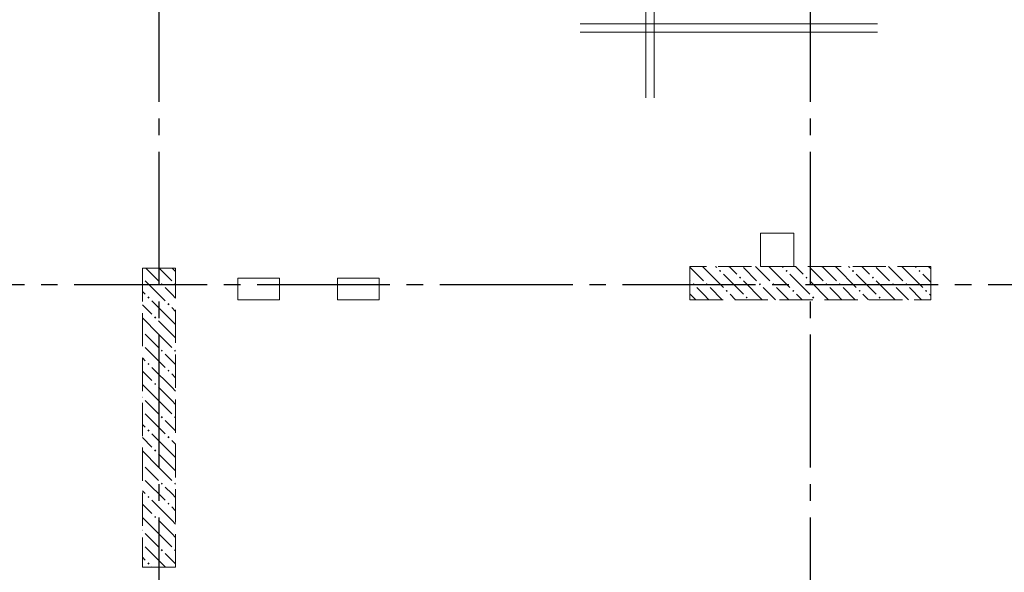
# Model space of a CAD drawing. Header units: millimetres. Extents: x 0 to 60833, y 0 to 42000.
# Tile 9 of 23: x 16882 to 22808, y 25370 to 28695. Entities that reach past the tile are written whole.
import ezdxf

# ---------------------------------------------------------------- set-up
doc = ezdxf.new("R2010")
doc.units = ezdxf.units.MM
doc.linetypes.add('______2', pattern=[270, 200, -70])
doc.linetypes.add('______5', pattern=[1100, 800, -100, 100, -100])
doc.layers.add('ЖБ Перекрытие верхний уровень', color=7, linetype='Continuous', lineweight=25, true_color=0xe0e0ff)
for name, color, linetype, lineweight in [('ЖБ Пилон', 180, 'Continuous', 25), ('Обрамление проемов стержнями', 7, 'Continuous', 25), ('Оси', 40, '______5', 18)]:
    doc.layers.add(name, color=color, linetype=linetype, lineweight=lineweight)

msp = doc.modelspace()

# ---------------------------------------------------------------- hatches: boundary and pattern name
at = {"layer": 'ЖБ Пилон', "linetype": 'Continuous', "lineweight": 18, "transparency": 33554687}
for points in [[(17620, 27146.6), (17623.4, 27143.1), (17620, 27139.7)], [(21090.5, 27183.1), (21097, 27189.6), (21103.4, 27183.1), (21097, 27176.6)], [(21210.5, 27143.1), (21216.9, 27149.6), (21223.4, 27143.1), (21216.9, 27136.6)], [(21490.5, 27183.1), (21497, 27189.6), (21503.4, 27183.1), (21497, 27176.6)], [(21610.5, 27143.1), (21616.9, 27149.6), (21623.4, 27143.1), (21616.9, 27136.6)], [(21890.5, 27183.1), (21897, 27189.6), (21903.4, 27183.1), (21897, 27176.6)], [(22010.5, 27143.1), (22016.9, 27149.6), (22023.4, 27143.1), (22016.9, 27136.6)], [(22290.5, 27183.1), (22297, 27189.6), (22303.4, 27183.1), (22297, 27176.6)], [(17730.5, 27103.1), (17737, 27109.6), (17743.5, 27103.1), (17737, 27096.6)], [(17810.5, 27103.1), (17816.9, 27109.6), (17820, 27106.6), (17820, 27099.7), (17816.9, 27096.6)], [(20930.5, 27103.1), (20937, 27109.6), (20943.5, 27103.1), (20937, 27096.6)], [(21010.5, 27103.1), (21016.9, 27109.6), (21023.4, 27103.1), (21016.9, 27096.6)], [(21330.5, 27103.1), (21337, 27109.6), (21343.5, 27103.1), (21337, 27096.6)], [(21410.5, 27103.1), (21416.9, 27109.6), (21423.4, 27103.1), (21416.9, 27096.6)], [(21730.5, 27103.1), (21737, 27109.6), (21743.5, 27103.1), (21737, 27096.6)], [(21810.5, 27103.1), (21816.9, 27109.6), (21823.4, 27103.1), (21816.9, 27096.6)], [(22130.5, 27103.1), (22137, 27109.6), (22143.5, 27103.1), (22137, 27096.6)], [(22210.5, 27103.1), (22216.9, 27109.6), (22223.4, 27103.1), (22216.9, 27096.6)], [(17650.5, 27023.1), (17657, 27029.6), (17663.5, 27023.1), (17657, 27016.6)], [(21130.5, 27063.1), (21137, 27069.6), (21143.5, 27063.1), (21137, 27056.6)], [(21250.5, 27023.1), (21257, 27029.6), (21263.5, 27023.1), (21257, 27016.6)], [(21530.5, 27063.1), (21537, 27069.6), (21543.5, 27063.1), (21537, 27056.6)], [(21650.5, 27023.1), (21657, 27029.6), (21663.5, 27023.1), (21657, 27016.6)], [(21930.5, 27063.1), (21937, 27069.6), (21943.5, 27063.1), (21937, 27056.6)], [(22050.5, 27023.1), (22057, 27029.6), (22063.5, 27023.1), (22057, 27016.6)], [(22330.5, 27063.1), (22337, 27069.6), (22343.5, 27063.1), (22337, 27056.6)], [(17770.5, 26983.1), (17777, 26989.6), (17783.5, 26983.1), (17777, 26976.6)], [(17690.5, 26903.1), (17697, 26909.6), (17703.4, 26903.1), (17697, 26896.6)], [(17620, 26826.6), (17623.4, 26823.1), (17620, 26819.7)], [(17620, 26746.6), (17623.4, 26743.1), (17620, 26739.7)], [(17730.5, 26703.1), (17737, 26709.6), (17743.5, 26703.1), (17737, 26696.6)], [(17810.5, 26703.1), (17816.9, 26709.6), (17820, 26706.6), (17820, 26699.7), (17816.9, 26696.6)], [(17650.5, 26623.1), (17657, 26629.6), (17663.5, 26623.1), (17657, 26616.6)], [(17770.5, 26583.1), (17777, 26589.6), (17783.5, 26583.1), (17777, 26576.6)], [(17690.5, 26503.1), (17697, 26509.6), (17703.4, 26503.1), (17697, 26496.6)], [(17620, 26426.6), (17623.4, 26423.1), (17620, 26419.7)], [(17620, 26346.6), (17623.4, 26343.1), (17620, 26339.7)], [(17730.5, 26303.1), (17737, 26309.6), (17743.5, 26303.1), (17737, 26296.6)], [(17810.5, 26303.1), (17816.9, 26309.6), (17820, 26306.6), (17820, 26299.7), (17816.9, 26296.6)], [(17650.5, 26223.1), (17657, 26229.6), (17663.5, 26223.1), (17657, 26216.6)], [(17770.5, 26183.1), (17777, 26189.6), (17783.5, 26183.1), (17777, 26176.6)], [(17690.5, 26103.1), (17697, 26109.6), (17703.4, 26103.1), (17697, 26096.6)], [(17620, 26026.6), (17623.4, 26023.1), (17620, 26019.7)], [(17620, 25946.6), (17623.4, 25943.1), (17620, 25939.7)], [(17730.5, 25903.1), (17737, 25909.6), (17743.5, 25903.1), (17737, 25896.6)], [(17810.5, 25903.1), (17816.9, 25909.6), (17820, 25906.6), (17820, 25899.7), (17816.9, 25896.6)], [(17650.5, 25823.1), (17657, 25829.6), (17663.5, 25823.1), (17657, 25816.6)], [(17770.5, 25783.1), (17777, 25789.6), (17783.5, 25783.1), (17777, 25776.6)], [(17690.5, 25703.1), (17697, 25709.6), (17703.4, 25703.1), (17697, 25696.6)], [(17620, 25626.6), (17623.4, 25623.1), (17620, 25619.7)], [(17620, 25546.6), (17623.4, 25543.1), (17620, 25539.7)], [(17730.5, 25503.1), (17737, 25509.6), (17743.5, 25503.1), (17737, 25496.6)], [(17810.5, 25503.1), (17816.9, 25509.6), (17820, 25506.6), (17820, 25499.7), (17816.9, 25496.6)], [(17650.5, 25423.1), (17657, 25429.6), (17663.5, 25423.1), (17657, 25416.6)]]:
    msp.add_hatch(color=7, dxfattribs=at).paths.add_polyline_path(points, flags=16)

# ---------------------------------------------------------------- linework, layer by layer
at = {"layer": 'ЖБ Перекрытие верхний уровень', "color": 7, "linetype": 'Continuous', "lineweight": 18, "transparency": 33554687}
for p, q in [((21540, 27410), (21340, 27410)), ((21340, 27410), (21340, 27210)), ((21540, 27210), (21540, 27410)), ((21340, 27210), (21540, 27210)), ((18445, 27140), (18195, 27140)), ((18195, 27140), (18195, 27010)), ((18445, 27010), (18445, 27140)), ((19045, 27140), (18795, 27140)), ((18795, 27140), (18795, 27010)), ((19045, 27010), (19045, 27140)), ((18195, 27010), (18445, 27010)), ((18795, 27010), (19045, 27010))]:
    msp.add_line(p, q, dxfattribs=at)
at = {"layer": 'ЖБ Пилон', "color": 253, "linetype": '______2', "lineweight": 13, "true_color": 0xa0a0a0, "transparency": 33554687}
for p, q in [((17620, 27200), (17620, 25400)), ((17820, 27200), (17620, 27200)), ((17820, 25400), (17820, 27200)), ((22365, 27210), (20915, 27210)), ((20915, 27210), (20915, 27010)), ((22365, 27010), (22365, 27210)), ((20915, 27010), (22365, 27010)), ((17620, 25400), (17820, 25400))]:
    msp.add_line(p, q, dxfattribs=at)
at = {"layer": 'ЖБ Пилон', "color": 9, "linetype": 'Continuous', "lineweight": 18, "true_color": 0xc7c7c7, "transparency": 33554687}
for p, q in [((17640.1, 27200), (17716.9, 27123.1)), ((17720.1, 27200), (17797, 27123.1)), ((17800.1, 27200), (17820, 27180.1)), ((20916.9, 27203.1), (20915, 27205.1)), ((20916.9, 27203.1), (20997, 27123.1)), ((20990.1, 27210), (20997, 27203.1)), ((20997, 27203.1), (21116.9, 27083.1)), ((21070.1, 27210), (21077, 27203.1)), ((21157, 27203.1), (21150.1, 27210)), ((21197, 27163.1), (21157, 27203.1)), ((21237, 27203.1), (21316.9, 27123.1)), ((21316.9, 27203.1), (21310.1, 27210)), ((21316.9, 27203.1), (21397, 27123.1)), ((21390.1, 27210), (21397, 27203.1)), ((21397, 27203.1), (21516.9, 27083.1)), ((21470.1, 27210), (21477, 27203.1)), ((21557, 27203.1), (21550.1, 27210)), ((21597, 27163.1), (21557, 27203.1)), ((21637, 27203.1), (21716.9, 27123.1)), ((21716.9, 27203.1), (21710.1, 27210)), ((21716.9, 27203.1), (21797, 27123.1)), ((21790.1, 27210), (21797, 27203.1)), ((21797, 27203.1), (21916.9, 27083.1)), ((21870.1, 27210), (21877, 27203.1)), ((21957, 27203.1), (21950.1, 27210)), ((21997, 27163.1), (21957, 27203.1)), ((22037, 27203.1), (22116.9, 27123.1)), ((22116.9, 27203.1), (22110.1, 27210)), ((22116.9, 27203.1), (22197, 27123.1)), ((22190.1, 27210), (22197, 27203.1)), ((22197, 27203.1), (22316.9, 27083.1)), ((22270.1, 27210), (22277, 27203.1)), ((22357, 27203.1), (22350.1, 27210)), ((22365, 27195.1), (22357, 27203.1)), ((21116.9, 27163.1), (21237, 27043.1)), ((21516.9, 27163.1), (21637, 27043.1)), ((21916.9, 27163.1), (22037, 27043.1)), ((22316.9, 27163.1), (22365, 27115.1)), ((17637, 27123.1), (17757, 27003.1)), ((17797, 27043.1), (17757, 27083.1)), ((20915, 27125.1), (20916.9, 27123.1)), ((20997, 27043.1), (20957, 27083.1)), ((21037, 27083.1), (21110.1, 27010)), ((21237, 27123.1), (21350.1, 27010)), ((21397, 27043.1), (21357, 27083.1)), ((21437, 27083.1), (21510.1, 27010)), ((21637, 27123.1), (21750.1, 27010)), ((21797, 27043.1), (21757, 27083.1)), ((21837, 27083.1), (21910.1, 27010)), ((22037, 27123.1), (22150.1, 27010)), ((22197, 27043.1), (22157, 27083.1)), ((22237, 27083.1), (22310.1, 27010)), ((17620, 27060.1), (17637, 27043.1)), ((17820, 27020.1), (17797, 27043.1)), ((20915, 27045.1), (20950.1, 27010)), ((21030.1, 27010), (20997, 27043.1)), ((21157, 27043.1), (21190.1, 27010)), ((21430.1, 27010), (21397, 27043.1)), ((21557, 27043.1), (21590.1, 27010)), ((21830.1, 27010), (21797, 27043.1)), ((21957, 27043.1), (21990.1, 27010)), ((22230.1, 27010), (22197, 27043.1)), ((22357, 27043.1), (22365, 27035.1)), ((17620, 26980.1), (17677, 26923.1)), ((17797, 26883.1), (17677, 27003.1)), ((17797, 26963.1), (17820, 26940.1)), ((17716.9, 26803.1), (17620, 26900.1)), ((17716.9, 26883.1), (17797, 26803.1)), ((17797, 26883.1), (17820, 26860.1)), ((17637, 26803.1), (17716.9, 26723.1)), ((17716.9, 26803.1), (17797, 26723.1)), ((17797, 26803.1), (17820, 26780.1)), ((17637, 26723.1), (17757, 26603.1)), ((17797, 26643.1), (17757, 26683.1)), ((17620, 26660.1), (17637, 26643.1)), ((17820, 26620.1), (17797, 26643.1)), ((17620, 26580.1), (17677, 26523.1)), ((17797, 26483.1), (17677, 26603.1)), ((17797, 26563.1), (17820, 26540.1)), ((17716.9, 26403.1), (17620, 26500.1)), ((17716.9, 26483.1), (17797, 26403.1)), ((17797, 26483.1), (17820, 26460.1)), ((17637, 26403.1), (17716.9, 26323.1)), ((17716.9, 26403.1), (17797, 26323.1)), ((17797, 26403.1), (17820, 26380.1)), ((17637, 26323.1), (17757, 26203.1)), ((17620, 26260.1), (17637, 26243.1)), ((17797, 26243.1), (17757, 26283.1)), ((17797, 26083.1), (17677, 26203.1)), ((17820, 26220.1), (17797, 26243.1)), ((17620, 26180.1), (17677, 26123.1)), ((17797, 26163.1), (17820, 26140.1)), ((17716.9, 26003.1), (17620, 26100.1)), ((17716.9, 26083.1), (17797, 26003.1)), ((17797, 26083.1), (17820, 26060.1)), ((17637, 26003.1), (17716.9, 25923.1)), ((17716.9, 26003.1), (17797, 25923.1)), ((17797, 26003.1), (17820, 25980.1)), ((17637, 25923.1), (17757, 25803.1)), ((17620, 25860.1), (17637, 25843.1)), ((17797, 25843.1), (17757, 25883.1)), ((17820, 25820.1), (17797, 25843.1)), ((17620, 25780.1), (17677, 25723.1)), ((17797, 25683.1), (17677, 25803.1)), ((17797, 25763.1), (17820, 25740.1)), ((17716.9, 25603.1), (17620, 25700.1)), ((17716.9, 25683.1), (17797, 25603.1)), ((17797, 25683.1), (17820, 25660.1)), ((17637, 25603.1), (17716.9, 25523.1)), ((17716.9, 25603.1), (17797, 25523.1)), ((17797, 25603.1), (17820, 25580.1)), ((17637, 25523.1), (17757, 25403.1)), ((17797, 25443.1), (17757, 25483.1)), ((17620, 25460.1), (17637, 25443.1)), ((17820, 25420.1), (17797, 25443.1)), ((17680.1, 25400), (17677, 25403.1))]:
    msp.add_line(p, q, dxfattribs=at)
at = {"layer": 'Обрамление проемов стержнями', "color": 7, "linetype": 'Continuous', "lineweight": 18, "transparency": 33554687}
for p, q in [((20255, 28669.7), (22045, 28669.7)), ((20255, 28619.7), (22045, 28619.7))]:
    msp.add_line(p, q, dxfattribs=at)
for points in [[(20650, 28224.7), (20650, 29321.3), (20649.3, 29326.6), (20647.5, 29332.1), (20644.7, 29337.1), (20641.2, 29341.2), (20637.1, 29344.7), (20632.1, 29347.5), (20626.6, 29349.3), (20621.3, 29350), (20350, 29350)], [(20700, 28224.7), (20700, 29321.3), (20700.7, 29326.6), (20702.5, 29332.1), (20705.3, 29337.1), (20708.8, 29341.2), (20712.9, 29344.7), (20717.9, 29347.5), (20723.4, 29349.3), (20728.7, 29350), (21000, 29350)]]:
    msp.add_lwpolyline(points, dxfattribs=at)
at = {"layer": 'Оси', "color": 8, "linetype": '______5', "lineweight": -3, "transparency": 33554687}
for p, q in [((21640, 40000), (21640, 16970)), ((17720, 38900), (17720, 16970)), ((49910, 27100), (4600, 27100))]:
    msp.add_line(p, q, dxfattribs=at)

doc.saveas('drawing.dxf')
